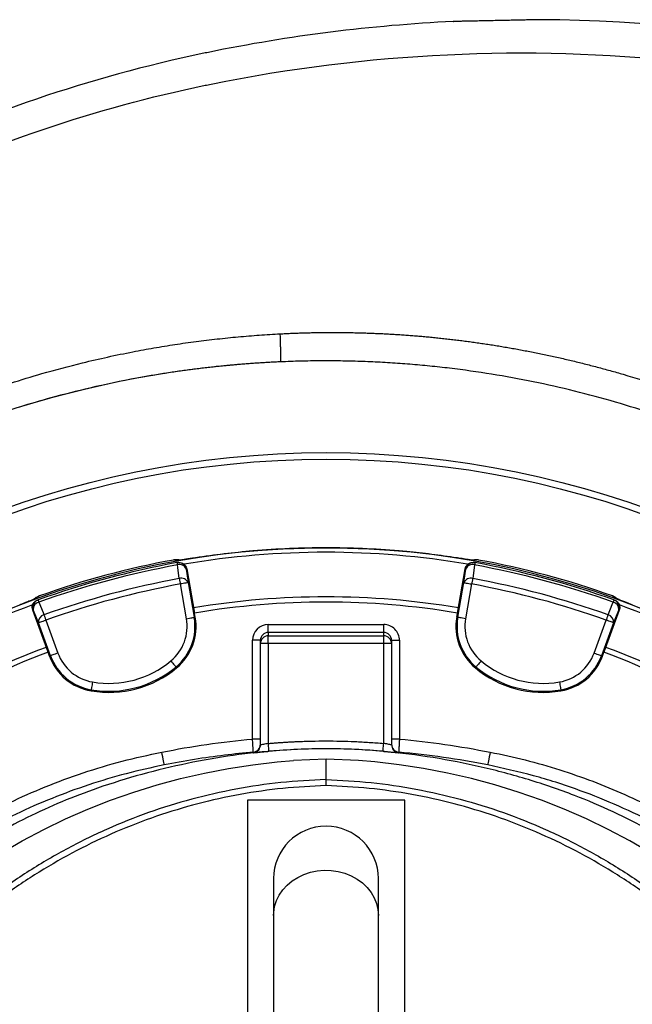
# Model space of a CAD drawing. Header units: millimetres. Extents: x 2363 to 4557, y 1092 to 5762.
# Tile 24 of 26: x 3049 to 3516, y 5011 to 5762. Entities that reach past the tile are written whole.
import ezdxf

# ---------------------------------------------------------------- set-up
doc = ezdxf.new("R2010")
doc.units = ezdxf.units.MM
doc.header["$LTSCALE"] = 2

msp = doc.modelspace()

# ---------------------------------------------------------------- linework, layer by layer
at = {"color": 7, "linetype": 'Continuous', "lineweight": 25}
for p, q in [((3379.76, 5760.76), (3380.01, 5760.76)), ((3169.45, 5350.02), (3166.68, 5349.99)), ((3169.58, 5348.04), (3169.11, 5347.95)), ((3183.16, 5351.62), (3181, 5351.29)), ((3396.06, 5350.11), (3393.73, 5349.89)), ((3396.4, 5347.95), (3395.93, 5348.04)), ((3398.83, 5349.99), (3396.06, 5350.02)), ((3176.57, 5343.18), (3176.1, 5343.09)), ((3176.57, 5343.18), (3182.51, 5309.52)), ((3383, 5309.52), (3388.94, 5343.18)), ((3389.41, 5343.09), (3388.94, 5343.18)), ((3176.32, 5305.2), (3171.66, 5331.66)), ((3177.56, 5332.7), (3182.23, 5306.25)), ((3383.28, 5306.25), (3387.95, 5332.7)), ((3393.85, 5331.66), (3389.19, 5305.2)), ((3061.76, 5321.26), (3059.85, 5319.9)), ((3064.21, 5322.54), (3061.81, 5321.18)), ((3063.14, 5319.56), (3062.69, 5319.4)), ((3064.35, 5322.58), (3064.21, 5322.54)), ((3501.3, 5322.54), (3501.16, 5322.58)), ((3503.71, 5321.18), (3501.3, 5322.54)), ((3502.82, 5319.4), (3502.37, 5319.56)), ((3059.51, 5311.85), (3059.06, 5311.69)), ((3070.75, 5279.57), (3059.06, 5311.69)), ((3506.45, 5311.69), (3494.76, 5279.57)), ((3506.45, 5311.69), (3506, 5311.85)), ((3516.38, 5315.71), (3514.34, 5316.5)), ((3069.07, 5304.17), (3078.26, 5278.93)), ((3183.06, 5306.39), (3182.23, 5306.25)), ((3183.06, 5306.39), (3182.51, 5309.52)), ((3382.45, 5306.39), (3383, 5309.52)), ((3382.45, 5306.39), (3383.28, 5306.25)), ((3487.25, 5278.93), (3496.44, 5304.17)), ((3072.63, 5276.88), (3063.44, 5302.12)), ((3238.76, 5294.72), (3238.76, 5300.71)), ((3238.76, 5300.71), (3326.76, 5300.71)), ((3326.76, 5294.72), (3326.76, 5300.71)), ((3502.07, 5302.12), (3492.88, 5276.88)), ((3226.76, 5213.41), (3226.76, 5288.69)), ((3232.76, 5288.69), (3226.76, 5288.69)), ((3232.76, 5286.18), (3232.76, 5288.69)), ((3326.76, 5294.72), (3238.76, 5294.72)), ((3238.76, 5294.72), (3238.76, 5292.17)), ((3238.76, 5286.18), (3238.76, 5292.17)), ((3238.76, 5292.17), (3326.76, 5292.17)), ((3326.76, 5292.17), (3326.76, 5294.72)), ((3326.76, 5286.18), (3326.76, 5292.17)), ((3332.76, 5288.69), (3332.76, 5286.18)), ((3332.76, 5288.69), (3338.76, 5288.69)), ((3338.76, 5288.69), (3338.76, 5213.41)), ((3232.76, 5208.93), (3232.76, 5286.18)), ((3238.76, 5286.18), (3232.76, 5286.18)), ((3238.76, 5286.18), (3238.76, 5210.03)), ((3326.76, 5286.18), (3238.76, 5286.18)), ((3326.76, 5210.03), (3326.76, 5286.18)), ((3332.76, 5286.18), (3326.76, 5286.18)), ((3332.76, 5286.18), (3332.76, 5208.93)), ((3071.83, 5276.59), (3070.75, 5279.57)), ((3071.83, 5276.59), (3072.63, 5276.88)), ((3493.68, 5276.59), (3492.88, 5276.88)), ((3493.68, 5276.59), (3494.76, 5279.57)), ((3168.83, 5267.66), (3168.29, 5268.31)), ((3396.68, 5267.66), (3397.22, 5268.31)), ((3103.52, 5250.16), (3103.66, 5251)), ((3461.99, 5250.16), (3461.85, 5251)), ((3232.76, 5213.41), (3226.76, 5213.41)), ((3338.76, 5213.41), (3332.76, 5213.41)), ((3282.76, 5197.95), (3257.93, 5197)), ((3307.58, 5197), (3282.76, 5197.95)), ((3282.76, 5182.46), (3282.76, 5197.95)), ((3282.76, 5182.46), (3282.74, 5182.46)), ((3282.74, 5182.46), (3282.74, 5177.85)), ((3222.76, 5166.87), (3222.76, 4970.87)), ((3342.76, 5166.87), (3222.76, 5166.87)), ((3342.76, 4970.87), (3342.76, 5166.87)), ((3242.76, 5106.87), (3242.76, 5078.88)), ((3322.76, 5078.88), (3322.76, 5106.87)), ((3242.76, 5078.88), (3242.76, 4817.88)), ((3322.76, 4817.88), (3322.76, 5078.88))]:
    msp.add_line(p, q, dxfattribs=at)
at = {"color": 7, "linetype": 'Continuous', "lineweight": 25, "flags": 128}
for points in [[(3169.11, 5347.95), (3169.11, 5347.92), (3169.13, 5347.84), (3169.15, 5347.7), (3169.19, 5347.5), (3169.24, 5347.26), (3169.29, 5346.96), (3169.35, 5346.61), (3169.43, 5346.22)], [(3170.88, 5335.83), (3169.71, 5344.24), (3169.43, 5346.22)], [(3176.1, 5343.09), (3176.82, 5338.01), (3177.56, 5332.7)], [(3387.95, 5332.7), (3388.69, 5338.01), (3389.41, 5343.09)], [(3396.08, 5346.22), (3394.9, 5337.82), (3394.63, 5335.83)], [(3396.4, 5347.95), (3396.4, 5347.92), (3396.38, 5347.84), (3396.36, 5347.7), (3396.32, 5347.5), (3396.27, 5347.26), (3396.22, 5346.96), (3396.16, 5346.61), (3396.08, 5346.22)], [(3170.88, 5335.83), (3170.96, 5335.4), (3171.05, 5334.94), (3171.14, 5334.44), (3171.24, 5333.92), (3171.34, 5333.37), (3171.44, 5332.81), (3171.55, 5332.24), (3171.66, 5331.66)], [(3394.63, 5335.83), (3394.55, 5335.4), (3394.46, 5334.94), (3394.37, 5334.44), (3394.27, 5333.92), (3394.17, 5333.37), (3394.07, 5332.81), (3393.96, 5332.24), (3393.85, 5331.66)], [(3177.56, 5332.7), (3177.41, 5332.67), (3177.06, 5332.61), (3176.5, 5332.51), (3175.76, 5332.38), (3174.88, 5332.23), (3173.87, 5332.05), (3172.78, 5331.86), (3171.66, 5331.66)], [(3387.95, 5332.7), (3388.1, 5332.67), (3388.46, 5332.61), (3389.01, 5332.51), (3389.75, 5332.38), (3390.64, 5332.23), (3391.64, 5332.05), (3392.73, 5331.86), (3393.85, 5331.66)], [(3063.14, 5319.56), (3063.15, 5319.53), (3063.17, 5319.45), (3063.22, 5319.31), (3063.29, 5319.13), (3063.37, 5318.89), (3063.47, 5318.6), (3063.59, 5318.27), (3063.72, 5317.9)], [(3502.37, 5319.56), (3502.37, 5319.53), (3502.34, 5319.45), (3502.29, 5319.31), (3502.22, 5319.13), (3502.14, 5318.89), (3502.04, 5318.6), (3501.92, 5318.27), (3501.79, 5317.9)], [(3063.44, 5302.12), (3061.43, 5307.09), (3059.51, 5311.85)], [(3063.72, 5317.9), (3066.91, 5310.03), (3067.66, 5308.17)], [(3497.85, 5308.17), (3501.03, 5316.04), (3501.79, 5317.9)], [(3506, 5311.85), (3504.08, 5307.09), (3502.07, 5302.12)], [(3063.44, 5302.12), (3063.58, 5302.17), (3063.92, 5302.3), (3064.46, 5302.49), (3065.16, 5302.75), (3066, 5303.05), (3066.96, 5303.4), (3068, 5303.78), (3069.07, 5304.17)], [(3067.66, 5308.17), (3067.8, 5307.76), (3067.96, 5307.31), (3068.13, 5306.84), (3068.31, 5306.34), (3068.49, 5305.81), (3068.68, 5305.28), (3068.88, 5304.73), (3069.07, 5304.17)], [(3176.32, 5305.2), (3177.45, 5305.4), (3178.54, 5305.6), (3179.54, 5305.77), (3180.43, 5305.93), (3181.16, 5306.06), (3181.72, 5306.16), (3182.08, 5306.22), (3182.23, 5306.25)], [(3389.19, 5305.2), (3388.06, 5305.4), (3386.98, 5305.6), (3385.97, 5305.77), (3385.08, 5305.93), (3384.35, 5306.06), (3383.79, 5306.16), (3383.43, 5306.22), (3383.28, 5306.25)], [(3497.85, 5308.17), (3497.71, 5307.76), (3497.55, 5307.31), (3497.38, 5306.84), (3497.2, 5306.34), (3497.02, 5305.81), (3496.83, 5305.28), (3496.63, 5304.73), (3496.44, 5304.17)], [(3502.07, 5302.12), (3501.93, 5302.17), (3501.59, 5302.3), (3501.05, 5302.49), (3500.35, 5302.75), (3499.51, 5303.05), (3498.55, 5303.4), (3497.51, 5303.78), (3496.44, 5304.17)], [(3078.26, 5278.93), (3077.19, 5278.54), (3076.15, 5278.16), (3075.19, 5277.81), (3074.35, 5277.5), (3073.64, 5277.25), (3073.11, 5277.06), (3072.77, 5276.93), (3072.63, 5276.88)], [(3164.46, 5272.93), (3165.19, 5272.05), (3165.9, 5271.2), (3166.55, 5270.41), (3167.12, 5269.72), (3167.6, 5269.14), (3167.96, 5268.71), (3168.19, 5268.43), (3168.29, 5268.31)], [(3401.05, 5272.93), (3400.32, 5272.05), (3399.61, 5271.2), (3398.96, 5270.41), (3398.39, 5269.72), (3397.91, 5269.14), (3397.55, 5268.71), (3397.32, 5268.43), (3397.22, 5268.31)], [(3487.25, 5278.93), (3488.32, 5278.54), (3489.36, 5278.16), (3490.32, 5277.81), (3491.17, 5277.5), (3491.87, 5277.25), (3492.4, 5277.06), (3492.74, 5276.93), (3492.88, 5276.88)], [(3104.67, 5256.91), (3104.48, 5255.78), (3104.29, 5254.69), (3104.12, 5253.69), (3103.97, 5252.8), (3103.85, 5252.06), (3103.75, 5251.5), (3103.69, 5251.14), (3103.66, 5251)], [(3460.84, 5256.91), (3461.03, 5255.78), (3461.22, 5254.69), (3461.39, 5253.69), (3461.54, 5252.8), (3461.66, 5252.06), (3461.76, 5251.5), (3461.82, 5251.14), (3461.85, 5251)], [(3239.28, 5204.05), (3239.26, 5204.17), (3239.24, 5204.51), (3239.19, 5205.07), (3239.12, 5205.81), (3239.04, 5206.72), (3238.95, 5207.75), (3238.86, 5208.86), (3238.76, 5210.03)], [(3326.24, 5204.05), (3326.25, 5204.17), (3326.28, 5204.51), (3326.32, 5205.07), (3326.39, 5205.81), (3326.47, 5206.72), (3326.56, 5207.75), (3326.65, 5208.86), (3326.76, 5210.03)], [(3159.4, 5193.63), (3159.35, 5193.9), (3159.23, 5194.51), (3159.04, 5195.44), (3158.8, 5196.66), (3158.51, 5198.13), (3158.18, 5199.79), (3157.83, 5201.58), (3157.46, 5203.43)], [(3408.05, 5203.43), (3407.68, 5201.58), (3407.33, 5199.79), (3407, 5198.13), (3406.71, 5196.66), (3406.47, 5195.44), (3406.28, 5194.51), (3406.16, 5193.9), (3406.11, 5193.63)], [(2898.9, 5004.13), (2910.22, 5018.51), (2922.09, 5032.47), (2934.5, 5045.97), (2947.44, 5059.01), (2960.89, 5071.56), (2974.82, 5083.61), (2989.21, 5095.13), (3004.05, 5106.12), (3019.32, 5116.55), (3034.98, 5126.41), (3051.02, 5135.69), (3067.42, 5144.37), (3084.15, 5152.43), (3101.18, 5159.88), (3118.5, 5166.69), (3136.07, 5172.86), (3153.88, 5178.38), (3171.88, 5183.24), (3190.07, 5187.43), (3208.41, 5190.94), (3226.88, 5193.78), (3245.44, 5195.94), (3258, 5197)], [(3666.61, 5004.13), (3655.29, 5018.51), (3643.42, 5032.47), (3631.01, 5045.97), (3618.07, 5059.01), (3604.62, 5071.56), (3590.69, 5083.61), (3576.3, 5095.13), (3561.46, 5106.12), (3546.19, 5116.55), (3530.53, 5126.41), (3514.49, 5135.69), (3498.09, 5144.37), (3481.36, 5152.43), (3464.33, 5159.88), (3447.01, 5166.69), (3429.44, 5172.86), (3411.64, 5178.38), (3393.63, 5183.24), (3375.44, 5187.43), (3357.1, 5190.94), (3338.63, 5193.78), (3320.07, 5195.94), (3307.51, 5197)]]:
    msp.add_lwpolyline(points, dxfattribs=at)
at = {"color": 8, "linetype": 'Continuous', "lineweight": 25, "flags": 128}
msp.add_lwpolyline([(3242.76, 5078.88), (3242.84, 5081.18), (3243.56, 5085.74), (3244.97, 5090.17), (3247.05, 5094.4), (3249.78, 5098.35), (3253.09, 5101.96), (3256.93, 5105.16), (3261.23, 5107.88), (3265.92, 5110.09), (3270.9, 5111.74), (3276.1, 5112.81), (3281.42, 5113.27), (3286.76, 5113.11), (3292.03, 5112.35), (3297.13, 5110.99), (3301.98, 5109.05), (3306.48, 5106.58), (3310.56, 5103.61), (3314.15, 5100.21), (3317.17, 5096.42), (3319.58, 5092.31), (3321.33, 5087.97), (3322.4, 5083.47), (3322.76, 5078.88)], dxfattribs=at)
at = {"color": 7, "linetype": 'Continuous', "lineweight": 25}
for radius in [720, 715]:
    msp.add_circle((3282.76, 4711.87), radius, dxfattribs=at)
for centre, radius, start, end in [((3282.76, 4711.87), 790, 92.51549, 281.40126), ((3282.76, 4711.87), 647.19, 1.68232, 178.31768), ((3282.76, 4711.87), 644, 80.34502, 99.66054), ((3282.76, 4711.87), 648.59, 100.3217, 109.6783), ((3170.19, 5342.05), 6, 9.98301, 100.43588), ((3395.32, 5342.05), 6, 79.56412, 170.01699), ((3282.76, 4711.87), 648.59, 70.3217, 79.6783), ((3294.66, 4667.44), 692, 100.45336, 109.54664), ((3294.66, 4667.44), 690.24, 100.45336, 109.54664), ((3171.01, 5340.92), 5.53, 23.09677, 106.64457), ((3394.5, 5340.92), 5.53, 73.35543, 156.90323), ((3270.85, 4667.44), 690.24, 70.45336, 79.54664), ((3270.85, 4667.44), 692, 70.45336, 79.54664), ((3294.66, 4667.44), 679.76, 100.49145, 109.50855), ((3172.47, 5330.53), 5.53, 23.10294, 106.66339), ((3393.04, 5330.53), 5.53, 73.33661, 156.89706), ((3270.85, 4667.44), 679.76, 70.49145, 79.50855), ((3294.66, 4667.44), 675.51, 100.49145, 109.50855), ((3270.85, 4667.44), 675.51, 70.49145, 79.50855), ((3065.14, 5313.91), 6, 109.56428, 200.0171), ((3282.76, 4711.87), 610, 80.47498, 99.52502), ((3500.37, 5313.91), 6, 339.9829, 70.43572), ((3282.76, 4711.87), 644, 110.34587, 129.65775), ((3065, 5312.52), 5.53, 103.35637, 186.9026), ((3282.76, 4711.87), 606, 80.47811, 99.52189), ((3500.51, 5312.52), 5.53, 353.0974, 76.64363), ((3282.76, 4711.87), 644, 50.3437, 69.6642), ((3068.93, 5302.79), 5.53, 103.3353, 186.89761), ((3142.64, 5299.27), 34.21, 309.65135, 10), ((3142.64, 5299.27), 40.2, 309.65135, 10), ((3142.64, 5299.27), 41.05, 309.65135, 10), ((3422.87, 5299.27), 41.05, 170, 230.34865), ((3422.87, 5299.27), 40.2, 170, 230.34865), ((3422.87, 5299.27), 34.21, 170, 230.34865), ((3496.58, 5302.79), 5.53, 353.10239, 76.6647), ((3238.75, 5286.17), 6, 89.96068, 179.96111), ((3326.76, 5286.17), 6, 0.03889, 90.03932), ((3282.76, 4711.87), 610, 110.47498, 129.52502), ((3282.76, 4711.87), 610, 50.47498, 69.52502), ((3282.76, 4711.87), 606, 110.47811, 129.52189), ((3110.4, 5290.63), 41.05, 200, 260.34865), ((3110.4, 5290.63), 40.2, 200, 260.34865), ((3110.4, 5290.63), 34.21, 200, 260.34865), ((3117.11, 5330.06), 74.21, 260.34865, 309.65135), ((3448.4, 5330.06), 74.21, 230.34865, 279.65135), ((3455.11, 5290.63), 34.21, 279.65135, 340), ((3455.11, 5290.63), 40.2, 279.65135, 340), ((3455.11, 5290.63), 41.05, 279.65135, 340), ((3282.76, 4711.87), 606, 50.47811, 69.52189), ((3117.11, 5330.06), 81.05, 260.34865, 309.65135), ((3117.11, 5330.06), 80.2, 260.34865, 309.65135), ((3448.4, 5330.06), 81.05, 230.34865, 279.65135), ((3448.4, 5330.06), 80.2, 230.34865, 279.65135), ((3226.76, 5209.39), 6, 275.16312, 359.99805), ((3226.76, 5208.93), 6, 320.71067, 359.99997), ((3338.75, 5209.39), 6, 180.00195, 264.83688), ((3338.75, 5208.93), 6, 180.0001, 220.99737), ((3282.76, 5106.87), 40, 0, 180)]:
    msp.add_arc(centre, radius, start, end, dxfattribs=at)
at = {"color": 8, "linetype": 'Continuous', "lineweight": 25}
for centre, start, end in [((3226.76, 5208.94), 276.12635, 320.71062), ((3338.76, 5208.94), 220.99759, 263.87362)]:
    msp.add_arc(centre, 6, start, end, dxfattribs=at)
at = {"color": 7, "linetype": 'Continuous', "lineweight": 25}
for centre, major_axis, ratio, start_param, end_param in [((3238.76, 5288.69), (0, 12.02), 0.99863, 0, 1.570796), ((3326.76, 5288.69), (0, -12.02), 0.99863, 1.570796, 3.141593), ((3238.76, 5288.69), (0, 6.02), 0.995902, 0, 1.570796), ((3326.76, 5288.69), (0, 6.02), 0.995902, 4.712389, 6.283185)]:
    msp.add_ellipse(centre, major_axis=major_axis, ratio=ratio, start_param=start_param, end_param=end_param, dxfattribs=at)
for points, knots in [([(2674.99, 4201.69), (2619.69, 4253.42), (2571.96, 4313.12), (2523.74, 4395.48), (2450.52, 4530.9), (2415.75, 4682.91), (2418.16, 4833.33), (2425.41, 5006.32), (2482.4, 5172.94), (2571.51, 5305.08), (2660.86, 5436.97), (2781.78, 5544.21), (2930.75, 5621.29), (3016.14, 5663.95), (3106.83, 5694.72), (3192.11, 5712.4), (3432.21, 5761.67), (3681.57, 5735.41), (3941.95, 5622.23), (4114.42, 5533.02), (4252.49, 5393.31), (4357.26, 5215.03), (4476.19, 4978.82), (4517.09, 4713.47), (4493.17, 4502.76), (4467.68, 4283.52), (4381.43, 4075.85), (4250.44, 3894.71), (4187.02, 3807.4), (4115.77, 3728.15), (4027.78, 3665.26), (3961.36, 3618.1), (3893.94, 3575.73), (3831.81, 3534.43)], [0.0252628, 0.0252628, 0.0252628, 0.0252628, 0.0669602, 0.0669602, 0.077375, 0.1511711, 0.1511711, 0.159594, 0.2459512, 0.2459512, 0.2467078, 0.3330342, 0.3330342, 0.3384666, 0.3852732, 0.3852732, 0.3861269, 0.5194248, 0.5194248, 0.5419953, 0.6264312, 0.6264312, 0.6556654, 0.7722824, 0.7722824, 0.7734671, 0.8949333, 0.8960231, 0.8960231, 0.9540844, 0.9540844, 0.9568991, 1, 1, 1, 1]), ([(3445.76, 5762.15), (3445.67, 5762.14), (3445.49, 5762.14), (3444.05, 5762.11), (3441.77, 5762.06), (3438.68, 5761.99), (3434.83, 5761.9), (3430.38, 5761.81), (3425.39, 5761.7), (3420.09, 5761.59), (3414.53, 5761.47), (3408.97, 5761.35), (3403.47, 5761.24), (3398.28, 5761.13), (3393.46, 5761.03), (3389.22, 5760.95), (3385.62, 5760.88), (3382.81, 5760.82), (3380.85, 5760.78), (3379.89, 5760.76), (3379.79, 5760.76), (3379.76, 5760.76)], [0, 0, 0, 0, 0.052909, 0.107353, 0.160263, 0.214707, 0.267623, 0.322073, 0.375001, 0.429464, 0.482403, 0.536876, 0.589819, 0.644297, 0.697235, 0.75171, 0.804639, 0.859105, 0.912024, 0.966478, 1, 1, 1, 1]), ([(3866.88, 3459.21), (3926.33, 3513.41), (3990.92, 3569.51), (4057.17, 3624.19), (4145.16, 3696.56), (4220.44, 3775.47), (4286.66, 3864.18), (4423.41, 4048.27), (4509.27, 4267.58), (4533.83, 4495.76), (4556.85, 4715.02), (4514.19, 4988.04), (4389.82, 5230.01), (4280.42, 5412.45), (4136.86, 5555.22), (3959.14, 5646.16), (3769.59, 5727.74), (3608.14, 5761.16), (3445.76, 5762.15)], [0.4317293, 0.4317293, 0.4317293, 0.4317293, 0.4748302, 0.4776449, 0.4776449, 0.5357062, 0.5357062, 0.5367961, 0.6582623, 0.6594469, 0.6594469, 0.7760639, 0.8052981, 0.8052981, 0.889734, 0.9123045, 0.9123045, 1, 1, 1, 1]), ([(3379.76, 5760.76), (3317.28, 5757.75), (3253.28, 5749.73), (3189.92, 5736.58), (3102.62, 5718.29), (3009.78, 5686.63), (2922.42, 5642.82), (2770.02, 5563.67), (2646.37, 5453.76), (2555.1, 5318.77), (2469.69, 5191.85), (2417.81, 5047.42), (2402.77, 4897.4)], [0.1649655, 0.1649655, 0.1649655, 0.1649655, 0.1986917, 0.1995454, 0.1995454, 0.246352, 0.2517844, 0.2517844, 0.3381108, 0.3388674, 0.3388674, 0.4198531, 0.4198531, 0.4198531, 0.4198531]), ([(2674.99, 4201.69), (2674.79, 4201.91), (2674.41, 4202.37), (2673.82, 4203.08), (2673.2, 4203.81), (2672.57, 4204.56), (2671.91, 4205.34), (2671.24, 4206.15), (2670.54, 4206.98), (2669.83, 4207.83), (2669.1, 4208.72), (2668.35, 4209.62), (2667.57, 4210.56), (2666.78, 4211.52), (2665.97, 4212.5), (2665.14, 4213.51), (2664.29, 4214.55), (2663.43, 4215.61), (2662.54, 4216.7), (2661.63, 4217.82), (2660.71, 4218.96), (2659.77, 4220.13), (2658.81, 4221.32), (2657.84, 4222.55), (2656.84, 4223.8), (2655.83, 4225.07), (2654.8, 4226.37), (2653.75, 4227.7), (2652.69, 4229.06), (2651.61, 4230.45), (2650.51, 4231.86), (2649.4, 4233.3), (2648.27, 4234.77), (2647.12, 4236.26), (2645.96, 4237.78), (2644.79, 4239.34), (2641.59, 4243.57), (2636.24, 4250.78), (2628.67, 4261.33), (2620.76, 4272.75), (2610.99, 4287.39), (2599.38, 4305.75), (2586.02, 4328.41), (2572.4, 4353.46), (2559.89, 4378.66), (2548.52, 4403.78), (2538.24, 4428.56), (2528.24, 4455.23), (2516.34, 4490.93), (2503.89, 4536.16), (2493.76, 4586.34), (2487.25, 4633.53), (2483.63, 4677.12), (2482.41, 4721.72), (2483.74, 4767.26), (2487.15, 4806.04), (2491.36, 4837.76), (2495.38, 4862.2), (2500.16, 4886.55), (2505.7, 4910.8), (2512.01, 4934.93), (2519.08, 4958.91), (2526.91, 4982.72), (2535.52, 5006.35), (2547.13, 5035.37), (2562.4, 5069.24), (2582.08, 5107.27), (2602.86, 5142.69), (2625.43, 5177.11), (2650.83, 5211.88), (2676.89, 5243.52), (2701.6, 5270.72), (2722.92, 5292.44), (2744.01, 5312.4), (2764.76, 5330.69), (2785.07, 5347.42), (2804.85, 5362.68), (2828.54, 5379.85), (2856.41, 5398.44), (2888.73, 5417.83), (2918.71, 5433.99), (2946.51, 5447.57), (2971.23, 5458.6), (2993.44, 5467.62), (3011.2, 5474.3), (3026.87, 5479.85), (3044.52, 5485.71), (3068.33, 5492.94), (3099.35, 5501.2), (3125.26, 5506.89), (3143.46, 5510.33), (3151.49, 5511.76), (3159.52, 5513.11), (3167.56, 5514.37), (3175.6, 5515.56), (3183.64, 5516.66), (3191.69, 5517.67), (3199.73, 5518.6), (3207.78, 5519.45), (3215.82, 5520.22), (3223.86, 5520.91), (3231.87, 5521.53), (3239.88, 5522.07), (3245.22, 5522.38), (3247.88, 5522.53)], [0, 0, 0, 0, 0.000616, 0.001245, 0.001889, 0.002548, 0.003221, 0.003909, 0.004612, 0.005331, 0.006064, 0.006813, 0.007577, 0.008357, 0.009152, 0.009964, 0.010791, 0.011633, 0.012492, 0.013367, 0.014258, 0.015165, 0.016088, 0.017028, 0.017983, 0.018956, 0.019944, 0.020949, 0.02197, 0.023008, 0.024062, 0.025133, 0.026221, 0.027325, 0.028445, 0.029583, 0.030737, 0.037726, 0.045201, 0.053164, 0.061618, 0.075294, 0.090162, 0.106227, 0.123496, 0.137609, 0.152655, 0.168616, 0.18548, 0.215851, 0.247294, 0.271225, 0.295616, 0.320483, 0.345852, 0.371755, 0.385527, 0.399321, 0.413141, 0.42699, 0.44087, 0.454786, 0.46874, 0.482734, 0.496773, 0.520922, 0.544729, 0.568217, 0.589431, 0.613381, 0.640039, 0.657756, 0.674672, 0.690806, 0.706177, 0.720798, 0.734684, 0.747847, 0.76958, 0.790516, 0.810679, 0.826359, 0.842085, 0.855791, 0.866328, 0.873719, 0.883497, 0.897337, 0.915192, 0.937004, 0.94154, 0.946071, 0.950596, 0.955117, 0.959633, 0.964144, 0.968651, 0.973153, 0.97765, 0.982141, 0.986621, 0.991091, 0.99555, 1, 1, 1, 1]), ([(3247.88, 5522.53), (3249.18, 5522.59), (3251.78, 5522.73), (3255.7, 5522.9), (3259.65, 5523.05), (3263.62, 5523.19), (3267.61, 5523.3), (3271.63, 5523.4), (3275.68, 5523.47), (3279.74, 5523.53), (3283.84, 5523.56), (3287.95, 5523.57), (3292.09, 5523.56), (3296.25, 5523.52), (3300.44, 5523.47), (3304.65, 5523.39), (3308.88, 5523.29), (3313.14, 5523.16), (3317.41, 5523.01), (3321.71, 5522.83), (3326.04, 5522.63), (3330.38, 5522.41), (3334.75, 5522.16), (3339.13, 5521.88), (3343.54, 5521.58), (3347.97, 5521.25), (3352.43, 5520.89), (3356.9, 5520.5), (3361.39, 5520.09), (3365.9, 5519.65), (3370.44, 5519.18), (3374.99, 5518.68), (3379.56, 5518.16), (3384.15, 5517.6), (3388.76, 5517.01), (3393.39, 5516.4), (3398.04, 5515.75), (3402.71, 5515.07), (3407.4, 5514.36), (3412.1, 5513.62), (3416.82, 5512.85), (3421.56, 5512.04), (3426.31, 5511.2), (3431.09, 5510.33), (3435.88, 5509.43), (3440.68, 5508.49), (3445.5, 5507.51), (3450.34, 5506.51), (3455.19, 5505.47), (3460.06, 5504.39), (3464.94, 5503.28), (3469.84, 5502.13), (3474.76, 5500.94), (3479.68, 5499.72), (3484.62, 5498.47), (3489.58, 5497.17), (3494.54, 5495.84), (3499.52, 5494.47), (3504.52, 5493.07), (3517.33, 5489.37), (3538.62, 5482.72), (3568.88, 5472.04), (3600.98, 5459.27), (3625.88, 5448.14), (3643.16, 5439.87), (3652.34, 5435.34), (3661.45, 5430.71), (3670.51, 5425.98), (3679.5, 5421.16), (3688.43, 5416.24), (3697.29, 5411.22), (3706.09, 5406.11), (3714.83, 5400.91), (3723.5, 5395.63), (3732.11, 5390.25), (3740.65, 5384.79), (3746.26, 5381.05), (3749.06, 5379.17)], [0, 0, 0, 0, 0.007356, 0.014758, 0.022205, 0.029698, 0.037236, 0.044819, 0.052448, 0.060121, 0.06784, 0.075603, 0.083411, 0.091263, 0.09916, 0.107102, 0.115087, 0.123117, 0.131191, 0.139309, 0.147471, 0.155676, 0.163926, 0.172218, 0.180555, 0.188935, 0.197358, 0.205824, 0.214334, 0.222887, 0.231482, 0.240121, 0.248803, 0.257527, 0.266295, 0.275105, 0.283957, 0.292853, 0.301791, 0.310771, 0.319794, 0.328859, 0.337967, 0.347117, 0.356309, 0.365543, 0.37482, 0.384139, 0.3935, 0.402903, 0.412349, 0.421836, 0.431366, 0.440938, 0.450552, 0.460207, 0.469905, 0.479645, 0.489427, 0.499252, 0.555076, 0.615572, 0.680701, 0.750437, 0.769751, 0.789042, 0.808314, 0.827565, 0.846798, 0.866012, 0.885209, 0.904389, 0.923553, 0.942701, 0.961835, 0.980944, 1, 1, 1, 1]), ([(3248.08, 5501.11), (3248.12, 5501.13), (3248.15, 5501.27), (3248.2, 5501.8), (3248.23, 5502.2), (3248.26, 5503.28), (3248.27, 5503.97), (3248.28, 5505.61), (3248.28, 5506.56), (3248.26, 5508.67), (3248.24, 5509.83), (3248.19, 5512.28), (3248.16, 5513.57), (3248.1, 5516.17), (3248.06, 5517.49), (3247.97, 5520.06), (3247.93, 5521.32), (3247.88, 5522.53)], [0, 0, 0, 0, 0.125, 0.125, 0.25, 0.25, 0.375, 0.375, 0.5, 0.5, 0.625, 0.625, 0.75, 0.75, 0.875, 0.875, 1, 1, 1, 1]), ([(3248.08, 5501.11), (3246.75, 5501.05), (3244.06, 5500.93), (3239.99, 5500.72), (3235.85, 5500.49), (3231.63, 5500.23), (3227.35, 5499.94), (3222.99, 5499.63), (3218.57, 5499.28), (3214.07, 5498.91), (3209.51, 5498.5), (3204.88, 5498.06), (3200.17, 5497.58), (3195.4, 5497.07), (3190.56, 5496.51), (3185.65, 5495.93), (3180.67, 5495.3), (3175.63, 5494.63), (3170.52, 5493.91), (3165.34, 5493.16), (3160.09, 5492.35), (3154.78, 5491.5), (3149.41, 5490.61), (3143.97, 5489.66), (3128.33, 5486.82), (3104.56, 5481.85), (3074.79, 5474.29), (3050.93, 5467.33), (3018.44, 5456.86), (2976.62, 5441.09), (2925.38, 5417.38), (2877.76, 5391.16), (2829.65, 5360.27), (2781.4, 5323.99), (2733.63, 5281.56), (2690.11, 5236.18), (2655.63, 5194.04), (2628.68, 5156.48), (2607.89, 5124.31), (2588.81, 5091.41), (2571.45, 5057.86), (2552.18, 5015.88), (2532.57, 4964.76), (2514.37, 4902.98), (2501.51, 4840.99), (2494.64, 4786.17), (2491.79, 4740.35), (2491.28, 4701.79), (2492.61, 4663.88), (2495.69, 4626.71), (2501.28, 4583.68), (2510.4, 4535.67), (2522.24, 4490.56), (2533.62, 4455), (2543.24, 4428.33), (2553.15, 4403.58), (2564.17, 4378.44), (2576.34, 4353.15), (2589.62, 4327.96), (2602.65, 4305.19), (2613.99, 4286.72), (2623.54, 4271.98), (2631.3, 4260.44), (2638.72, 4249.8), (2644.25, 4242.13), (2647.95, 4237.09), (2649.95, 4234.39), (2651.9, 4231.78), (2653.8, 4229.25), (2655.65, 4226.82), (2657.45, 4224.46), (2659.2, 4222.2), (2660.89, 4220.01), (2662.53, 4217.91), (2664.11, 4215.89), (2665.64, 4213.96), (2667.11, 4212.1), (2668.53, 4210.33), (2669.88, 4208.64), (2671.18, 4207.03), (2672.42, 4205.5), (2673.59, 4204.04), (2674.71, 4202.67), (2675.77, 4201.37), (2676.44, 4200.55), (2676.77, 4200.15)], [0, 0, 0, 0, 0.002252, 0.004546, 0.00688, 0.009254, 0.011669, 0.014125, 0.016622, 0.019159, 0.021737, 0.024355, 0.027015, 0.029715, 0.032455, 0.035236, 0.038058, 0.040921, 0.043824, 0.046768, 0.049753, 0.052778, 0.055845, 0.058951, 0.062099, 0.082654, 0.099924, 0.113908, 0.124606, 0.157516, 0.189255, 0.219823, 0.249219, 0.285699, 0.321621, 0.356985, 0.39179, 0.413492, 0.435053, 0.456471, 0.477746, 0.49888, 0.534542, 0.570227, 0.607711, 0.64155, 0.663673, 0.685452, 0.706885, 0.727975, 0.748721, 0.780544, 0.810965, 0.828035, 0.844156, 0.859327, 0.873549, 0.891096, 0.907414, 0.922507, 0.936383, 0.945022, 0.953164, 0.960811, 0.96797, 0.970043, 0.972064, 0.974034, 0.975953, 0.977821, 0.979638, 0.981405, 0.983122, 0.984789, 0.986407, 0.987976, 0.989497, 0.99097, 0.992396, 0.993775, 0.995108, 0.996396, 0.99764, 0.998841, 1, 1, 1, 1]), ([(3735.51, 5359.26), (3734.49, 5359.97), (3732.47, 5361.38), (3729.43, 5363.48), (3726.37, 5365.56), (3723.31, 5367.63), (3720.24, 5369.68), (3717.16, 5371.72), (3714.07, 5373.74), (3710.97, 5375.75), (3707.87, 5377.74), (3704.75, 5379.72), (3701.63, 5381.69), (3698.5, 5383.64), (3695.36, 5385.57), (3692.21, 5387.49), (3689.05, 5389.39), (3685.88, 5391.28), (3682.71, 5393.16), (3679.52, 5395.02), (3676.33, 5396.86), (3673.13, 5398.69), (3669.92, 5400.5), (3666.7, 5402.3), (3663.47, 5404.09), (3660.23, 5405.86), (3656.99, 5407.61), (3653.73, 5409.35), (3650.47, 5411.08), (3647.2, 5412.79), (3643.92, 5414.48), (3640.63, 5416.16), (3637.33, 5417.83), (3634.03, 5419.48), (3630.71, 5421.12), (3627.39, 5422.74), (3615.46, 5428.49), (3594.73, 5437.9), (3564.8, 5450.05), (3534.4, 5460.95), (3503.56, 5470.61), (3472.35, 5479.01), (3440.85, 5486.12), (3409.08, 5491.93), (3385.23, 5495.29), (3369.49, 5497.11), (3361.92, 5497.91), (3354.35, 5498.63), (3346.78, 5499.29), (3339.2, 5499.87), (3331.62, 5500.37), (3324.04, 5500.81), (3316.46, 5501.17), (3308.87, 5501.45), (3301.28, 5501.67), (3293.69, 5501.81), (3286.1, 5501.88), (3278.5, 5501.87), (3270.9, 5501.8), (3263.3, 5501.64), (3255.69, 5501.42), (3250.62, 5501.21), (3248.08, 5501.11)], [0, 0, 0, 0, 0.007158, 0.014313, 0.021466, 0.028616, 0.035764, 0.042911, 0.050055, 0.057198, 0.06434, 0.07148, 0.078619, 0.085757, 0.092894, 0.10003, 0.107166, 0.114302, 0.121437, 0.128572, 0.135707, 0.142843, 0.149978, 0.157115, 0.164252, 0.17139, 0.178529, 0.185669, 0.19281, 0.199953, 0.207098, 0.214244, 0.221393, 0.228543, 0.235696, 0.242851, 0.250009, 0.312558, 0.375003, 0.437449, 0.5, 0.562549, 0.624994, 0.68744, 0.749992, 0.764725, 0.779448, 0.794162, 0.808869, 0.82357, 0.838266, 0.852959, 0.867649, 0.882339, 0.89703, 0.911723, 0.926419, 0.94112, 0.955827, 0.970542, 0.985266, 1, 1, 1, 1]), ([(3227.03, 5356.87), (3219.69, 5356.18), (3205.01, 5354.8), (3190.45, 5352.68), (3183.16, 5351.62)], [0, 0, 0, 0, 0.499631, 1, 1, 1, 1]), ([(3338.48, 5356.87), (3329.22, 5357.67), (3319.93, 5358.26), (3301.34, 5359.06), (3292.03, 5359.26), (3273.43, 5359.25), (3264.14, 5359.06), (3245.57, 5358.26), (3236.3, 5357.67), (3227.03, 5356.87)], [0, 0, 0, 0, 0.25, 0.25, 0.5, 0.5, 0.75, 0.75, 1, 1, 1, 1]), ([(3382.35, 5351.62), (3376.04, 5352.54), (3363.42, 5354.37), (3348.77, 5355.96), (3340.44, 5356.7), (3338.48, 5356.87)], [0, 0, 0, 0, 0.433078, 0.866678, 1, 1, 1, 1]), ([(3170.05, 5349.68), (3169.33, 5349.75), (3168.19, 5349.85), (3167.09, 5349.95), (3166.68, 5349.99)], [0, 0, 0, 0, 0.6359673, 1, 1, 1, 1]), ([(3171.75, 5349.88), (3171.7, 5349.89), (3170.95, 5349.96), (3170.18, 5350.03), (3169.45, 5350.11)], [0, 0, 0, 0, 0.058339, 1, 1, 1, 1]), ([(3169.58, 5348.04), (3170.25, 5348.1), (3171.6, 5348.21), (3173.56, 5347.52), (3175.17, 5346.26), (3176.19, 5344.72), (3176.46, 5343.62), (3176.57, 5343.18)], [0, 0, 0, 0, 0.213876, 0.427754, 0.641572, 0.85527, 1, 1, 1, 1]), ([(3181, 5351.29), (3180.12, 5351.15), (3178.3, 5350.87), (3175.84, 5350.49), (3173.72, 5350.17), (3172.18, 5349.94), (3171.42, 5349.84), (3171.1, 5349.8), (3171.16, 5349.81), (3171.16, 5349.81)], [0, 0, 0, 0, 0.1781699, 0.3687249, 0.5583075, 0.7444854, 0.8942229, 0.9917999, 1, 1, 1, 1]), ([(3385.2, 5351.18), (3384.52, 5351.29), (3383.6, 5351.43), (3382.61, 5351.58), (3382.35, 5351.62)], [0, 0, 0, 0, 0.73517, 1, 1, 1, 1]), ([(3394.34, 5349.81), (3394.34, 5349.81), (3394.38, 5349.81), (3394.09, 5349.84), (3393.39, 5349.93), (3392.06, 5350.13), (3390.16, 5350.42), (3387.84, 5350.77), (3386.07, 5351.05), (3385.2, 5351.18)], [0, 0, 0, 0, 0.016729, 0.1190234, 0.2575529, 0.4279355, 0.6175931, 0.8138608, 1, 1, 1, 1]), ([(3388.94, 5343.18), (3389.12, 5343.83), (3389.48, 5345.14), (3390.82, 5346.73), (3392.55, 5347.8), (3394.35, 5348.22), (3395.48, 5348.09), (3395.93, 5348.04)], [0, 0, 0, 0, 0.213552, 0.427099, 0.640704, 0.854432, 1, 1, 1, 1]), ([(3060.42, 5320.13), (3060.42, 5320.14), (3060.46, 5320.15), (3060.19, 5320.03), (3059.53, 5319.77), (3058.29, 5319.27), (3056.5, 5318.57), (3054.31, 5317.72), (3052.64, 5317.07), (3051.82, 5316.76)], [0, 0, 0, 0, 0.016729, 0.119023, 0.257553, 0.427935, 0.617594, 0.81386, 1, 1, 1, 1]), ([(3059.06, 5311.69), (3058.89, 5312.35), (3058.55, 5313.66), (3058.91, 5315.7), (3059.88, 5317.5), (3061.23, 5318.76), (3062.27, 5319.21), (3062.69, 5319.4)], [0, 0, 0, 0, 0.213554, 0.427098, 0.640705, 0.854433, 1, 1, 1, 1]), ([(3504.06, 5320.58), (3503.46, 5321), (3502.53, 5321.66), (3501.63, 5322.3), (3501.3, 5322.54)], [0, 0, 0, 0, 0.6359673, 1, 1, 1, 1]), ([(3502.82, 5319.4), (3503.44, 5319.11), (3504.67, 5318.53), (3506.01, 5316.95), (3506.78, 5315.06), (3506.89, 5313.22), (3506.58, 5312.13), (3506.45, 5311.69)], [0, 0, 0, 0, 0.213877, 0.427753, 0.641574, 0.855265, 1, 1, 1, 1]), ([(3505.63, 5319.91), (3505.59, 5319.94), (3504.97, 5320.37), (3504.34, 5320.83), (3503.75, 5321.25)], [0, 0, 0, 0, 0.058339, 1, 1, 1, 1]), ([(3514.34, 5316.5), (3513.51, 5316.82), (3511.79, 5317.49), (3509.47, 5318.39), (3507.48, 5319.17), (3506.03, 5319.74), (3505.32, 5320.03), (3505.02, 5320.17), (3505.08, 5320.14), (3505.08, 5320.14)], [0, 0, 0, 0, 0.17817, 0.368726, 0.558308, 0.744485, 0.894223, 0.9918, 1, 1, 1, 1]), ([(3051.82, 5316.75), (3051.18, 5316.5), (3050.31, 5316.17), (3049.38, 5315.8), (3049.13, 5315.71)], [0, 0, 0, 0, 0.73517, 1, 1, 1, 1]), ([(3157.46, 5203.43), (3168.93, 5205.55), (3191.9, 5209.78), (3215.13, 5212.2), (3226.76, 5213.41)], [0, 0, 0, 0, 0.499318, 1, 1, 1, 1]), ([(3227.3, 5203.42), (3227.29, 5203.54), (3227.28, 5203.79), (3227.18, 5205.54), (3227.04, 5208.09), (3226.89, 5210.87), (3226.79, 5212.7), (3226.76, 5213.41)], [0, 0, 0, 0, 0.215692, 0.431195, 0.646881, 0.863185, 1, 1, 1, 1]), ([(3338.76, 5213.41), (3338.69, 5212.28), (3338.57, 5210.03), (3338.41, 5207.02), (3338.29, 5204.76), (3338.22, 5203.6), (3338.22, 5203.47), (3338.21, 5203.42)], [0, 0, 0, 0, 0.217168, 0.434502, 0.65167, 0.868241, 1, 1, 1, 1]), ([(3338.76, 5213.41), (3350.35, 5212.2), (3373.58, 5209.79), (3396.55, 5205.55), (3408.05, 5203.43)], [0, 0, 0, 0, 0.499299, 1, 1, 1, 1]), ([(3702.8, 4970.78), (3701.88, 4972.47), (3696.39, 4982.62), (3684.84, 5000.47), (3668.1, 5024.15), (3649.77, 5046.72), (3630.08, 5068.09), (3608.32, 5088.74), (3584.36, 5108.38), (3558.19, 5126.83), (3530.68, 5143.44), (3502.04, 5158.11), (3470.89, 5171.34), (3437.24, 5182.83), (3401.18, 5192.45), (3364.5, 5199.59), (3332.39, 5203.69), (3305.11, 5205.59), (3278.38, 5206.18), (3247.23, 5205.05), (3211.85, 5201.26), (3176.76, 5195.13), (3142.22, 5186.75), (3110.33, 5176.91), (3081.13, 5165.82), (3054.6, 5153.7), (3028.87, 5139.95), (3004.11, 5124.62), (2980.5, 5107.79), (2957.93, 5089.35), (2936.56, 5069.25), (2916.43, 5047.57), (2897.73, 5024.67), (2880.71, 5000.64), (2869.05, 4982.62), (2863.57, 4972.4), (2862.7, 4970.78)], [0, 0, 0, 0, 0.005798, 0.03487, 0.063988, 0.09309, 0.122124, 0.151054, 0.182691, 0.214454, 0.246262, 0.27803, 0.309672, 0.346247, 0.382916, 0.419591, 0.456176, 0.478087, 0.499998, 0.534769, 0.569662, 0.604611, 0.639532, 0.674328, 0.702974, 0.731744, 0.760575, 0.789402, 0.818163, 0.846804, 0.876264, 0.905815, 0.935406, 0.964977, 0.994454, 1, 1, 1, 1]), ([(3238.76, 5210.03), (3238.08, 5209.91), (3236.73, 5209.67), (3234.93, 5209.32), (3233.57, 5209.06), (3232.85, 5208.93), (3232.78, 5208.93), (3232.76, 5208.93)], [0, 0, 0, 0, 0.216979, 0.433637, 0.649138, 0.862638, 1, 1, 1, 1]), ([(3238.76, 5210.03), (3239.8, 5210.12), (3241.89, 5210.29), (3245.03, 5210.54), (3248.17, 5210.76), (3251.31, 5210.96), (3254.45, 5211.15), (3257.59, 5211.31), (3263.33, 5211.57), (3271.72, 5211.84), (3282.76, 5211.96), (3293.79, 5211.84), (3302.96, 5211.55), (3310.28, 5211.2), (3315.77, 5210.87), (3321.27, 5210.49), (3324.93, 5210.18), (3326.76, 5210.03)], [0, 0, 0, 0, 0.035715, 0.071428, 0.10714, 0.142852, 0.178565, 0.214282, 0.250003, 0.374358, 0.5, 0.625643, 0.749998, 0.812506, 0.875005, 0.9375, 1, 1, 1, 1]), ([(3326.24, 5204.05), (3319.01, 5204.59), (3304.53, 5205.66), (3282.77, 5206.04), (3260.99, 5205.66), (3246.52, 5204.59), (3239.28, 5204.05)], [0, 0, 0, 0, 0.249761, 0.5, 0.749766, 1, 1, 1, 1]), ([(3332.76, 5208.93), (3332.69, 5208.94), (3332.56, 5208.94), (3331.53, 5209.14), (3330.02, 5209.43), (3328.33, 5209.75), (3327.21, 5209.95), (3326.76, 5210.03)], [0, 0, 0, 0, 0.211872, 0.424332, 0.638295, 0.854149, 1, 1, 1, 1]), ([(2839.27, 4981.33), (2844.05, 4988.93), (2853.63, 5004.16), (2869.54, 5025.87), (2886.51, 5046.66), (2904.58, 5066.4), (2923.89, 5085.29), (2944.45, 5103.22), (2966.21, 5120.11), (2989.55, 5136.17), (3014.5, 5151.2), (3041.02, 5165.01), (3068.69, 5177.31), (3097.45, 5187.9), (3127.16, 5196.87), (3147.37, 5201.25), (3157.46, 5203.43)], [0, 0, 0, 0, 0.067428, 0.135067, 0.201997, 0.268978, 0.335908, 0.404808, 0.473766, 0.542667, 0.617477, 0.692359, 0.767169, 0.84475, 0.922414, 1, 1, 1, 1]), ([(3227.3, 5203.42), (3220, 5202.68), (3204.98, 5201.16), (3182.33, 5197.91), (3167.05, 5195.06), (3159.4, 5193.63)], [0, 0, 0, 0, 0.320463, 0.660022, 1, 1, 1, 1]), ([(3231.75, 5203.36), (3231.78, 5203.36), (3232.69, 5203.45), (3235.32, 5203.7), (3237.96, 5203.93), (3239.28, 5204.05)], [0, 0, 0, 0, 0.017221, 0.509473, 1, 1, 1, 1]), ([(3326.24, 5204.05), (3327.13, 5203.97), (3329.35, 5203.77), (3332.73, 5203.45), (3334.58, 5203.28), (3335.49, 5203.19)], [0, 0, 0, 0, 0.253186, 0.629042, 1, 1, 1, 1]), ([(3406.11, 5193.63), (3394.87, 5195.7), (3372.37, 5199.85), (3349.61, 5202.23), (3338.21, 5203.42)], [0, 0, 0, 0, 0.499327, 1, 1, 1, 1]), ([(3408.05, 5203.43), (3416.95, 5201.53), (3434.79, 5197.73), (3460.85, 5190.19), (3486.25, 5181.37), (3510.87, 5171.24), (3535.13, 5159.66), (3558.92, 5146.61), (3582.15, 5132.08), (3605.2, 5115.76), (3627.88, 5097.56), (3650, 5077.42), (3671.1, 5055.69), (3690.97, 5032.34), (3709.65, 5007.55), (3720.71, 4990.06), (3726.24, 4981.33)], [0, 0, 0, 0, 0.068376, 0.136967, 0.203572, 0.270228, 0.336832, 0.405374, 0.473972, 0.542513, 0.617341, 0.692242, 0.76707, 0.844686, 0.922383, 1, 1, 1, 1]), ([(3159.4, 5193.63), (3149.72, 5191.54), (3130.31, 5187.33), (3101.74, 5178.71), (3073.67, 5168.43), (3046.31, 5156.4), (3019.8, 5142.72), (2993.68, 5127.04), (2968.1, 5109.22), (2943.21, 5089.24), (2919.7, 5067.61), (2897.7, 5044.48), (2880.36, 5023.54), (2863.48, 5000.91), (2854.04, 4986.04), (2847.77, 4976.17)], [0, 0, 0, 0, 0.075976, 0.152255, 0.228686, 0.30511, 0.381377, 0.457344, 0.538669, 0.620276, 0.701979, 0.783588, 0.864915, 0.910389, 1, 1, 1, 1]), ([(3717.74, 4976.17), (3712.44, 4984.55), (3701.82, 5001.33), (3683.86, 5025.18), (3664.53, 5047.98), (3643.78, 5069.51), (3621.77, 5089.66), (3598.06, 5108.73), (3572.6, 5126.53), (3545.4, 5142.92), (3517.13, 5157.47), (3488, 5170.1), (3462.46, 5179.15), (3435.23, 5187.29), (3417.77, 5191.09), (3406.11, 5193.63)], [0, 0, 0, 0, 0.075993, 0.152292, 0.228746, 0.305198, 0.381494, 0.457485, 0.538401, 0.619593, 0.70088, 0.782076, 0.862994, 0.908518, 1, 1, 1, 1]), ([(3282.74, 5182.46), (3271.25, 5181.88), (3248.24, 5180.72), (3214.02, 5175.54), (3180.29, 5167.93), (3147.29, 5157.68), (3115.21, 5144.86), (3084.19, 5129.59), (3054.42, 5112), (3027.28, 5093.05), (3002.71, 5073.08), (2980.54, 5052.48), (2959.74, 5030.45), (2940.38, 5007.17), (2922.6, 4982.4), (2910.46, 4963.81), (2904.76, 4953.12), (2903.93, 4951.56)], [0, 0, 0, 0, 0.0743594, 0.1489487, 0.2235403, 0.297903, 0.3722361, 0.4467912, 0.5213513, 0.5956912, 0.6607434, 0.7260049, 0.791342, 0.8566123, 0.921672, 0.9885319, 1, 1, 1, 1]), ([(3282.74, 5177.85), (3271.76, 5177.31), (3249.82, 5176.24), (3217.17, 5171.45), (3184.94, 5164.36), (3153.28, 5154.81), (3122.38, 5142.88), (3092.48, 5128.66), (3063.77, 5112.28), (3036.38, 5093.83), (3010.43, 5073.39), (2986.01, 5051.11), (2963.26, 5027.1), (2942.36, 5001.45), (2923.93, 4975.58), (2913.51, 4957.71), (2908.65, 4949.36)], [0, 0, 0, 0, 0.071919, 0.143691, 0.21573, 0.287737, 0.359968, 0.432335, 0.504272, 0.576134, 0.648317, 0.720346, 0.792329, 0.864647, 0.936772, 1, 1, 1, 1]), ([(3656.83, 4949.35), (3651.97, 4957.7), (3641.55, 4975.58), (3623.11, 5001.45), (3602.21, 5027.1), (3579.46, 5051.11), (3555.04, 5073.39), (3529.09, 5093.83), (3501.7, 5112.28), (3472.99, 5128.66), (3443.09, 5142.88), (3412.19, 5154.81), (3380.53, 5164.36), (3348.3, 5171.45), (3315.65, 5176.24), (3293.71, 5177.31), (3282.74, 5177.85)], [0, 0, 0, 0, 0.0632622, 0.1353876, 0.2077002, 0.27968, 0.3517092, 0.4238859, 0.4957449, 0.5676823, 0.6400439, 0.7122718, 0.7842788, 0.8563136, 0.9280819, 1, 1, 1, 1]), ([(3282.76, 5182.46), (3294.24, 5181.88), (3317.25, 5180.72), (3351.48, 5175.54), (3385.22, 5167.94), (3418.22, 5157.69), (3450.3, 5144.86), (3481.32, 5129.59), (3511.09, 5112.01), (3538.23, 5093.05), (3562.8, 5073.08), (3584.97, 5052.48), (3605.78, 5030.45), (3625.13, 5007.17), (3642.92, 4982.41), (3655.06, 4963.81), (3660.76, 4953.13), (3661.59, 4951.56)], [0, 0, 0, 0, 0.074366, 0.148962, 0.22356, 0.297929, 0.372258, 0.446809, 0.521365, 0.595701, 0.660752, 0.726012, 0.791347, 0.856616, 0.921674, 0.988534, 1, 1, 1, 1])]:
    msp.add_open_spline(points, degree=3, knots=knots, dxfattribs=at)
for points in [[(3166.68, 5349.99), (3166.64, 5349.98), (3166.59, 5349.98), (3166.54, 5349.97)], [(3398.97, 5349.97), (3398.92, 5349.98), (3398.87, 5349.98), (3398.83, 5349.99)], [(3227.4, 5202.97), (3227.37, 5203.09), (3227.34, 5203.24), (3227.3, 5203.42)], [(3338.21, 5203.42), (3338.17, 5203.24), (3338.14, 5203.09), (3338.11, 5202.97)]]:
    msp.add_open_spline(points, degree=3, dxfattribs=at)
at = {"color": 8, "linetype": 'Continuous', "lineweight": 25}
for points, knots in [([(3181, 5351.29), (3180.16, 5351.16), (3177.75, 5350.79), (3174.37, 5350.26), (3171.41, 5349.82), (3170.27, 5349.68), (3170.08, 5349.68), (3170.05, 5349.68)], [0, 0, 0, 0, 0.141629, 0.406229, 0.671796, 0.939273, 1, 1, 1, 1]), ([(3395.46, 5349.68), (3395.19, 5349.7), (3394.64, 5349.74), (3391.8, 5350.16), (3388.52, 5350.67), (3386.07, 5351.05), (3385.2, 5351.18)], [0, 0, 0, 0, 0.281551, 0.564013, 0.845929, 1, 1, 1, 1]), ([(3061.45, 5320.58), (3061.21, 5320.47), (3060.72, 5320.23), (3058.05, 5319.17), (3054.95, 5317.97), (3052.64, 5317.07), (3051.82, 5316.75)], [0, 0, 0, 0, 0.281551, 0.564014, 0.845929, 1, 1, 1, 1]), ([(3514.34, 5316.5), (3513.55, 5316.81), (3511.28, 5317.69), (3508.09, 5318.92), (3505.3, 5320.02), (3504.24, 5320.47), (3504.09, 5320.57), (3504.06, 5320.58)], [0, 0, 0, 0, 0.141629, 0.40623, 0.671796, 0.939273, 1, 1, 1, 1]), ([(3227.4, 5202.97), (3227.45, 5202.97), (3227.6, 5202.97), (3228.94, 5203.09), (3230.82, 5203.27), (3231.75, 5203.36)], [0, 0, 0, 0, 0.2469228, 0.6298368, 1, 1, 1, 1]), ([(3335.49, 5203.19), (3335.51, 5203.19), (3336.51, 5203.09), (3337.66, 5202.99), (3337.96, 5202.97), (3338.11, 5202.97)], [0, 0, 0, 0, 0.005907, 0.502519, 1, 1, 1, 1])]:
    msp.add_open_spline(points, degree=3, knots=knots, dxfattribs=at)

doc.saveas('drawing.dxf')
